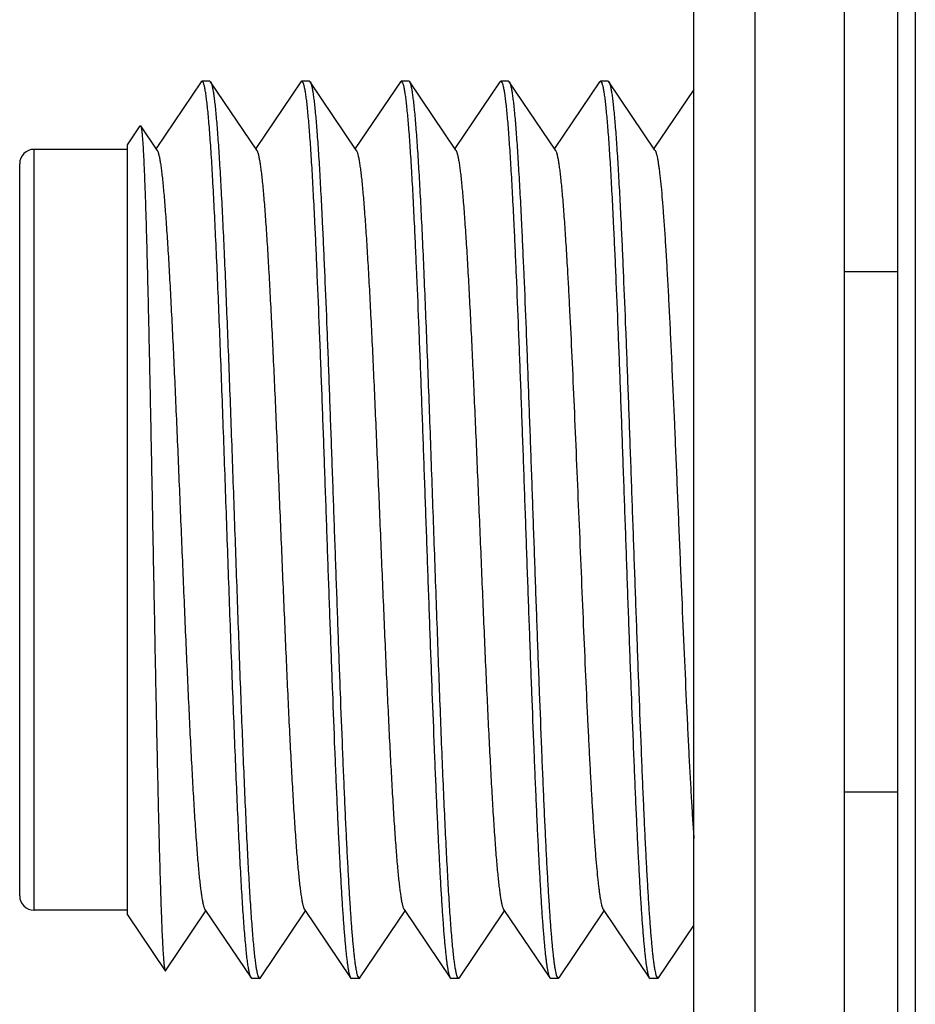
# Model space of a CAD drawing. Header units: inches. Extents: x 0.2 to 16.8, y 0.2 to 10.8.
# Tile 29 of 36: x 7.743 to 7.993, y 6.48 to 6.754. Entities that reach past the tile are written whole.
import ezdxf

# ---------------------------------------------------------------- set-up
doc = ezdxf.new("R2010")
doc.units = ezdxf.units.IN
doc.header["$LTSCALE"] = 0.935
doc.header["$MEASUREMENT"] = 0
doc.layers.get('0').update_dxf_attribs({"linetype": 'CONTINUOUS'})

msp = doc.modelspace()

# ---------------------------------------------------------------- linework, layer by layer
at = {"color": 7, "linetype": 'CONTINUOUS'}
for p, q in [((7.94792, 8.20485), (7.94792, 3.13785)), ((7.93092, 3.14785), (7.93092, 8.19485)), ((7.98764, 7.67285), (7.98764, 3.67485)), ((7.97292, 3.67385), (7.97292, 7.66885)), ((7.7937, 6.73668), (7.78113, 6.71806)), ((7.79393, 6.73685), (7.7937, 6.73668)), ((7.79607, 6.73685), (7.79393, 6.73685)), ((7.79607, 6.73685), (7.79631, 6.73668)), ((7.80914, 6.71765), (7.79631, 6.73668)), ((7.82143, 6.73668), (7.80887, 6.71806)), ((7.82143, 6.73668), (7.82166, 6.73685)), ((7.82381, 6.73685), (7.82166, 6.73685)), ((7.82166, 6.73685), (7.82205, 6.73638)), ((7.82381, 6.73685), (7.82404, 6.73668)), ((7.83688, 6.71765), (7.82404, 6.73668)), ((7.82404, 6.73668), (7.82419, 6.73638)), ((7.84917, 6.73668), (7.8366, 6.71806)), ((7.84917, 6.73668), (7.8494, 6.73685)), ((7.85154, 6.73685), (7.8494, 6.73685)), ((7.8494, 6.73685), (7.84978, 6.73638)), ((7.85177, 6.73668), (7.85154, 6.73685)), ((7.86461, 6.71765), (7.85177, 6.73668)), ((7.85193, 6.73638), (7.85177, 6.73668)), ((7.8769, 6.73668), (7.86434, 6.71806)), ((7.8769, 6.73668), (7.87713, 6.73685)), ((7.87928, 6.73685), (7.87713, 6.73685)), ((7.87713, 6.73685), (7.87752, 6.73638)), ((7.87928, 6.73685), (7.87951, 6.73668)), ((7.89235, 6.71765), (7.87951, 6.73668)), ((7.87951, 6.73668), (7.87966, 6.73638)), ((7.90464, 6.73668), (7.89207, 6.71806)), ((7.90464, 6.73668), (7.90487, 6.73685)), ((7.90701, 6.73685), (7.90487, 6.73685)), ((7.90487, 6.73685), (7.90525, 6.73638)), ((7.90701, 6.73685), (7.90724, 6.73668)), ((7.92008, 6.71765), (7.90724, 6.73668)), ((7.90724, 6.73668), (7.9074, 6.73638)), ((7.93092, 6.73453), (7.91981, 6.71806)), ((7.77313, 6.71914), (7.7767, 6.72444)), ((7.7767, 6.72444), (7.77683, 6.72444)), ((7.78141, 6.71765), (7.77683, 6.72444)), ((7.77683, 6.72444), (7.77696, 6.72404)), ((7.77313, 6.50457), (7.77313, 6.71914)), ((7.77313, 6.71785), (7.74713, 6.71785)), ((7.74313, 6.50985), (7.74313, 6.71385)), ((7.97292, 6.68385), (7.98764, 6.68385)), ((7.97292, 6.53885), (7.98764, 6.53885)), ((7.77313, 6.50585), (7.74713, 6.50585)), ((7.78376, 6.48899), (7.795, 6.50565)), ((7.79473, 6.50606), (7.80757, 6.48703)), ((7.81017, 6.48703), (7.82274, 6.50565)), ((7.82246, 6.50606), (7.8353, 6.48703)), ((7.83791, 6.48703), (7.85047, 6.50565)), ((7.8502, 6.50606), (7.86303, 6.48703)), ((7.86564, 6.48703), (7.87821, 6.50565)), ((7.87793, 6.50606), (7.89077, 6.48703)), ((7.89338, 6.48703), (7.90594, 6.50565)), ((7.90567, 6.50606), (7.9185, 6.48703)), ((7.77313, 6.50457), (7.78364, 6.48899)), ((7.92111, 6.48703), (7.93092, 6.50157)), ((7.78364, 6.48899), (7.78376, 6.48899)), ((7.8078, 6.48685), (7.80757, 6.48703)), ((7.80994, 6.48685), (7.8078, 6.48685)), ((7.80955, 6.48734), (7.80994, 6.48685)), ((7.80994, 6.48685), (7.81017, 6.48703)), ((7.83515, 6.48733), (7.8353, 6.48703)), ((7.8353, 6.48703), (7.83553, 6.48685)), ((7.83768, 6.48685), (7.83553, 6.48685)), ((7.83729, 6.48733), (7.83768, 6.48685)), ((7.83768, 6.48685), (7.83784, 6.48694)), ((7.83791, 6.48703), (7.83784, 6.48694)), ((7.86288, 6.48733), (7.86303, 6.48703)), ((7.86303, 6.48703), (7.86327, 6.48685)), ((7.86541, 6.48685), (7.86327, 6.48685)), ((7.86564, 6.48703), (7.86541, 6.48685)), ((7.89062, 6.48733), (7.89077, 6.48703)), ((7.89077, 6.48703), (7.891, 6.48685)), ((7.89314, 6.48685), (7.891, 6.48685)), ((7.89276, 6.48733), (7.89314, 6.48685)), ((7.89338, 6.48703), (7.89314, 6.48685)), ((7.91835, 6.48733), (7.9185, 6.48703)), ((7.9185, 6.48703), (7.91873, 6.48685)), ((7.92088, 6.48685), (7.91873, 6.48685)), ((7.92049, 6.48733), (7.92088, 6.48685)), ((7.92111, 6.48703), (7.92088, 6.48685))]:
    msp.add_line(p, q, dxfattribs=at)
at = {"color": 9, "linetype": 'CONTINUOUS'}
for p, q in [((7.9926, 7.67285), (7.9926, 3.67485)), ((7.74713, 6.50585), (7.74713, 6.71785))]:
    msp.add_line(p, q, dxfattribs=at)
at = {"color": 7, "linetype": 'CONTINUOUS'}
for centre, start, end in [((7.74713, 6.71385), 90, 180), ((7.74713, 6.50985), 180, 270)]:
    msp.add_arc(centre, 0.004, start, end, dxfattribs=at)
for points, knots in [([(7.80757, 6.48703), (7.80755, 6.48705), (7.80751, 6.48712), (7.80746, 6.48723), (7.8074, 6.48735), (7.80733, 6.48755), (7.80724, 6.48785), (7.80713, 6.48826), (7.80703, 6.48874), (7.80692, 6.4893), (7.80681, 6.48993), (7.80667, 6.4909), (7.80648, 6.4923), (7.80627, 6.49418), (7.80606, 6.49634), (7.80585, 6.49877), (7.80564, 6.50146), (7.80543, 6.50441), (7.80521, 6.50761), (7.805, 6.51105), (7.80479, 6.51472), (7.8045, 6.52007), (7.80414, 6.52727), (7.80372, 6.53648), (7.80329, 6.5464), (7.80287, 6.55693), (7.80244, 6.56796), (7.80202, 6.57941), (7.8016, 6.59116), (7.80117, 6.6031), (7.80075, 6.61512), (7.80032, 6.62711), (7.7999, 6.63896), (7.79948, 6.65056), (7.79905, 6.66179), (7.79863, 6.67257), (7.79821, 6.68277), (7.79778, 6.69232), (7.79736, 6.70112), (7.79694, 6.70908), (7.79658, 6.71517), (7.79628, 6.71956), (7.79607, 6.72249), (7.79586, 6.72516), (7.79565, 6.72756), (7.79544, 6.7297), (7.79525, 6.73131), (7.79511, 6.73245), (7.795, 6.73321), (7.79489, 6.73389), (7.79479, 6.73451), (7.79468, 6.73505), (7.79458, 6.73552), (7.79447, 6.73592), (7.79438, 6.73621), (7.79431, 6.7364), (7.79425, 6.73652), (7.7942, 6.73662), (7.79415, 6.73671), (7.79409, 6.73677), (7.79404, 6.73682), (7.79399, 6.73685), (7.79395, 6.73685), (7.79393, 6.73685)], [0, 0, 0, 0, 0.000411, 0.000885, 0.001425, 0.002033, 0.003453, 0.00515, 0.007126, 0.009384, 0.011921, 0.014739, 0.021209, 0.028784, 0.037447, 0.047181, 0.057964, 0.069771, 0.082576, 0.096348, 0.111057, 0.126669, 0.160453, 0.197387, 0.237129, 0.279309, 0.323536, 0.369398, 0.41647, 0.464313, 0.512482, 0.56053, 0.608009, 0.654478, 0.699505, 0.742671, 0.783575, 0.821837, 0.857102, 0.889043, 0.917364, 0.930085, 0.941805, 0.952499, 0.962143, 0.970714, 0.978195, 0.981522, 0.984571, 0.98734, 0.98983, 0.992039, 0.993968, 0.995618, 0.99699, 0.997574, 0.998092, 0.998544, 0.998934, 0.999266, 0.999545, 0.999784, 1, 1, 1, 1]), ([(7.79631, 6.73668), (7.79631, 6.73668), (7.79632, 6.73666), (7.79634, 6.73664), (7.79634, 6.73662)], [0, 0, 0, 0, 0.239376, 1, 1, 1, 1]), ([(7.79634, 6.73662), (7.79636, 6.73659), (7.7964, 6.73652), (7.79647, 6.73635), (7.79656, 6.73611), (7.79666, 6.73576), (7.79676, 6.73534), (7.79687, 6.73485), (7.79697, 6.7343), (7.79707, 6.73368), (7.79722, 6.73273), (7.79739, 6.73136), (7.7976, 6.72954), (7.7978, 6.72745), (7.79801, 6.72511), (7.79821, 6.72252), (7.79842, 6.7197), (7.79862, 6.71663), (7.79891, 6.7121), (7.79926, 6.70589), (7.79966, 6.69784), (7.80007, 6.68904), (7.80048, 6.67957), (7.80089, 6.6695), (7.80131, 6.65893), (7.80172, 6.64795), (7.80213, 6.63666), (7.80254, 6.62514), (7.80309, 6.60965), (7.80363, 6.59421), (7.80418, 6.57895), (7.80459, 6.56787), (7.805, 6.55717), (7.80541, 6.54695), (7.80582, 6.5373), (7.80623, 6.5283), (7.80664, 6.52003), (7.80705, 6.51256), (7.8074, 6.50687), (7.80769, 6.50277), (7.80789, 6.50004), (7.8081, 6.49756), (7.8083, 6.49533), (7.80851, 6.49335), (7.80871, 6.49164), (7.80889, 6.49037), (7.80903, 6.48949), (7.80913, 6.48893), (7.80924, 6.48844), (7.80934, 6.48801), (7.80944, 6.48765), (7.80951, 6.48743), (7.80955, 6.48734)], [0, 0, 0, 0, 0.000444, 0.000949, 0.002149, 0.003607, 0.005327, 0.00731, 0.009557, 0.012068, 0.014842, 0.021176, 0.028548, 0.036946, 0.046351, 0.056744, 0.068103, 0.080404, 0.093621, 0.122684, 0.155042, 0.190412, 0.228487, 0.268936, 0.311405, 0.355525, 0.40091, 0.447164, 0.493884, 0.587091, 0.632765, 0.677284, 0.720262, 0.761322, 0.800108, 0.836281, 0.869526, 0.899555, 0.926106, 0.938005, 0.948951, 0.958921, 0.967895, 0.975853, 0.98278, 0.988663, 0.991211, 0.993494, 0.995514, 0.99727, 0.998765, 1, 1, 1, 1]), ([(7.82205, 6.73638), (7.82209, 6.73629), (7.82216, 6.73607), (7.82226, 6.73572), (7.82236, 6.7353), (7.82247, 6.73481), (7.82257, 6.73426), (7.82271, 6.7334), (7.82288, 6.73215), (7.82309, 6.73046), (7.82329, 6.72852), (7.82349, 6.72632), (7.8237, 6.72388), (7.8239, 6.7212), (7.82418, 6.71717), (7.82453, 6.71156), (7.82494, 6.70421), (7.8253, 6.69682), (7.82564, 6.68957), (7.82606, 6.68005), (7.82657, 6.66739), (7.82718, 6.65146), (7.82779, 6.63475), (7.8284, 6.61761), (7.829, 6.60036), (7.82961, 6.58332), (7.83022, 6.56684), (7.83073, 6.5536), (7.83115, 6.54351), (7.83145, 6.53642), (7.83176, 6.5297), (7.83207, 6.52337), (7.83237, 6.51747), (7.83268, 6.51202), (7.83298, 6.50706), (7.83329, 6.5026), (7.83355, 6.49922), (7.83376, 6.49678), (7.83391, 6.49515), (7.83406, 6.49367), (7.83422, 6.49233), (7.83437, 6.49114), (7.83452, 6.49009), (7.83467, 6.48919), (7.8348, 6.48853), (7.83491, 6.48808), (7.83499, 6.4878), (7.83506, 6.48755), (7.83512, 6.4874), (7.83515, 6.48733)], [0, 0, 0, 0, 0.001217, 0.002689, 0.004419, 0.006407, 0.008656, 0.011164, 0.016957, 0.023778, 0.031614, 0.040451, 0.05027, 0.061052, 0.072774, 0.098936, 0.128534, 0.161317, 0.187826, 0.215841, 0.275845, 0.340171, 0.407579, 0.47677, 0.546409, 0.615153, 0.681676, 0.744696, 0.774508, 0.802996, 0.830022, 0.855455, 0.879174, 0.901064, 0.92102, 0.938948, 0.954761, 0.961851, 0.968386, 0.974358, 0.97976, 0.984588, 0.988835, 0.992501, 0.995581, 0.996903, 0.998079, 0.999111, 1, 1, 1, 1]), ([(7.82419, 6.73638), (7.82423, 6.73629), (7.82431, 6.73607), (7.82441, 6.73572), (7.82451, 6.7353), (7.82461, 6.73481), (7.82471, 6.73426), (7.82485, 6.7334), (7.82503, 6.73215), (7.82523, 6.73046), (7.82543, 6.72852), (7.82564, 6.72632), (7.82584, 6.72388), (7.82604, 6.7212), (7.82633, 6.71717), (7.82667, 6.71156), (7.82708, 6.70421), (7.82745, 6.69682), (7.82778, 6.68957), (7.8282, 6.68005), (7.82872, 6.66739), (7.82932, 6.65146), (7.82993, 6.63475), (7.83054, 6.61761), (7.83115, 6.60036), (7.83176, 6.58332), (7.83236, 6.56684), (7.83288, 6.5536), (7.83329, 6.54351), (7.8336, 6.53642), (7.8339, 6.5297), (7.83421, 6.52337), (7.83452, 6.51747), (7.83482, 6.51202), (7.83513, 6.50706), (7.83543, 6.5026), (7.83569, 6.49922), (7.8359, 6.49678), (7.83606, 6.49515), (7.83621, 6.49367), (7.83636, 6.49233), (7.83651, 6.49114), (7.83667, 6.49009), (7.83682, 6.48919), (7.83695, 6.48853), (7.83706, 6.48808), (7.83713, 6.4878), (7.83721, 6.48755), (7.83726, 6.4874), (7.83729, 6.48733)], [0, 0, 0, 0, 0.001217, 0.002689, 0.004419, 0.006407, 0.008656, 0.011164, 0.016957, 0.023778, 0.031614, 0.040451, 0.05027, 0.061052, 0.072774, 0.098936, 0.128534, 0.161317, 0.187826, 0.215841, 0.275845, 0.340171, 0.407579, 0.47677, 0.546409, 0.615153, 0.681676, 0.744696, 0.774508, 0.802996, 0.830022, 0.855455, 0.879174, 0.901064, 0.92102, 0.938948, 0.954761, 0.961851, 0.968386, 0.974358, 0.97976, 0.984588, 0.988835, 0.992501, 0.995581, 0.996903, 0.998079, 0.999111, 1, 1, 1, 1]), ([(7.84978, 6.73638), (7.84982, 6.73629), (7.8499, 6.73607), (7.85, 6.73572), (7.8501, 6.7353), (7.8502, 6.73481), (7.8503, 6.73426), (7.85044, 6.7334), (7.85062, 6.73215), (7.85082, 6.73046), (7.85102, 6.72852), (7.85123, 6.72632), (7.85143, 6.72388), (7.85163, 6.7212), (7.85192, 6.71717), (7.85226, 6.71156), (7.85267, 6.70421), (7.85304, 6.69682), (7.85337, 6.68957), (7.85379, 6.68005), (7.85431, 6.66739), (7.85491, 6.65146), (7.85552, 6.63475), (7.85613, 6.61761), (7.85674, 6.60036), (7.85735, 6.58332), (7.85795, 6.56684), (7.85847, 6.5536), (7.85888, 6.54351), (7.85919, 6.53642), (7.8595, 6.5297), (7.8598, 6.52337), (7.86011, 6.51747), (7.86041, 6.51202), (7.86072, 6.50706), (7.86102, 6.5026), (7.86128, 6.49922), (7.86149, 6.49678), (7.86165, 6.49515), (7.8618, 6.49367), (7.86195, 6.49233), (7.8621, 6.49114), (7.86226, 6.49009), (7.86241, 6.48919), (7.86254, 6.48853), (7.86265, 6.48808), (7.86272, 6.4878), (7.8628, 6.48755), (7.86285, 6.4874), (7.86288, 6.48733)], [0, 0, 0, 0, 0.001217, 0.002689, 0.004419, 0.006407, 0.008656, 0.011164, 0.016957, 0.023778, 0.031614, 0.040451, 0.05027, 0.061052, 0.072774, 0.098936, 0.128534, 0.161317, 0.187826, 0.215841, 0.275845, 0.340171, 0.407579, 0.47677, 0.546409, 0.615153, 0.681676, 0.744696, 0.774508, 0.802996, 0.830022, 0.855455, 0.879174, 0.901064, 0.92102, 0.938948, 0.954761, 0.961851, 0.968386, 0.974358, 0.97976, 0.984588, 0.988835, 0.992501, 0.995581, 0.996903, 0.998079, 0.999111, 1, 1, 1, 1]), ([(7.86541, 6.48685), (7.86539, 6.48685), (7.86535, 6.48686), (7.8653, 6.48689), (7.86525, 6.48694), (7.8652, 6.487), (7.86514, 6.48708), (7.86509, 6.48718), (7.86504, 6.48729), (7.86496, 6.48748), (7.86487, 6.48776), (7.86477, 6.48816), (7.86467, 6.48862), (7.86456, 6.48915), (7.86446, 6.48975), (7.86435, 6.49042), (7.86425, 6.49116), (7.8641, 6.49228), (7.86392, 6.49385), (7.86371, 6.49594), (7.8635, 6.49829), (7.86329, 6.5009), (7.86308, 6.50377), (7.86279, 6.50807), (7.86244, 6.51403), (7.86202, 6.52183), (7.8616, 6.53046), (7.86118, 6.53982), (7.86076, 6.54984), (7.86035, 6.56042), (7.85993, 6.57147), (7.85951, 6.58289), (7.85909, 6.59458), (7.85867, 6.60642), (7.85825, 6.61831), (7.85783, 6.63014), (7.85741, 6.64181), (7.85699, 6.6532), (7.85657, 6.66421), (7.85615, 6.67475), (7.85573, 6.68472), (7.85532, 6.69402), (7.8549, 6.70258), (7.85448, 6.71031), (7.85412, 6.7162), (7.85383, 6.72045), (7.85362, 6.72327), (7.85341, 6.72584), (7.8532, 6.72814), (7.853, 6.73019), (7.85279, 6.73196), (7.85261, 6.73327), (7.85246, 6.73417), (7.85236, 6.73475), (7.85225, 6.73526), (7.85215, 6.7357), (7.85204, 6.73606), (7.85197, 6.73628), (7.85193, 6.73638)], [0, 0, 0, 0, 0.000213, 0.000449, 0.000725, 0.001051, 0.001434, 0.001878, 0.002385, 0.002958, 0.004304, 0.00592, 0.007809, 0.009973, 0.012411, 0.015123, 0.018109, 0.021367, 0.028694, 0.037089, 0.046536, 0.057013, 0.068498, 0.080965, 0.108732, 0.140063, 0.174676, 0.212256, 0.252463, 0.294932, 0.339277, 0.385094, 0.431968, 0.479471, 0.527174, 0.57464, 0.62144, 0.667147, 0.711346, 0.753636, 0.793632, 0.830971, 0.865314, 0.896351, 0.923799, 0.9361, 0.947414, 0.957716, 0.966984, 0.975197, 0.982339, 0.988396, 0.991015, 0.993359, 0.995428, 0.997224, 0.998746, 1, 1, 1, 1]), ([(7.87752, 6.73638), (7.87756, 6.73629), (7.87763, 6.73607), (7.87773, 6.73572), (7.87783, 6.7353), (7.87793, 6.73481), (7.87804, 6.73426), (7.87818, 6.7334), (7.87835, 6.73215), (7.87856, 6.73046), (7.87876, 6.72852), (7.87896, 6.72632), (7.87917, 6.72388), (7.87937, 6.7212), (7.87965, 6.71717), (7.88, 6.71156), (7.8804, 6.70421), (7.88077, 6.69682), (7.88111, 6.68957), (7.88153, 6.68005), (7.88204, 6.66739), (7.88265, 6.65146), (7.88326, 6.63475), (7.88386, 6.61761), (7.88447, 6.60036), (7.88508, 6.58332), (7.88569, 6.56684), (7.8862, 6.5536), (7.88662, 6.54351), (7.88692, 6.53642), (7.88723, 6.5297), (7.88754, 6.52337), (7.88784, 6.51747), (7.88815, 6.51202), (7.88845, 6.50706), (7.88875, 6.5026), (7.88902, 6.49922), (7.88923, 6.49678), (7.88938, 6.49515), (7.88953, 6.49367), (7.88969, 6.49233), (7.88984, 6.49114), (7.88999, 6.49009), (7.89014, 6.48919), (7.89027, 6.48853), (7.89038, 6.48808), (7.89046, 6.4878), (7.89053, 6.48755), (7.89059, 6.4874), (7.89062, 6.48733)], [0, 0, 0, 0, 0.001217, 0.002689, 0.004419, 0.006407, 0.008656, 0.011164, 0.016957, 0.023778, 0.031614, 0.040451, 0.05027, 0.061052, 0.072774, 0.098936, 0.128534, 0.161317, 0.187826, 0.215841, 0.275845, 0.340171, 0.407579, 0.47677, 0.546409, 0.615153, 0.681676, 0.744696, 0.774508, 0.802996, 0.830022, 0.855455, 0.879174, 0.901064, 0.92102, 0.938948, 0.954761, 0.961851, 0.968386, 0.974358, 0.97976, 0.984588, 0.988835, 0.992501, 0.995581, 0.996903, 0.998079, 0.999111, 1, 1, 1, 1]), ([(7.87966, 6.73638), (7.8797, 6.73629), (7.87977, 6.73607), (7.87988, 6.73572), (7.87998, 6.7353), (7.88008, 6.73481), (7.88018, 6.73426), (7.88032, 6.7334), (7.8805, 6.73215), (7.8807, 6.73046), (7.8809, 6.72852), (7.88111, 6.72632), (7.88131, 6.72388), (7.88151, 6.7212), (7.88179, 6.71717), (7.88214, 6.71156), (7.88255, 6.70421), (7.88292, 6.69682), (7.88325, 6.68957), (7.88367, 6.68005), (7.88419, 6.66739), (7.88479, 6.65146), (7.8854, 6.63475), (7.88601, 6.61761), (7.88662, 6.60036), (7.88722, 6.58332), (7.88783, 6.56684), (7.88835, 6.5536), (7.88876, 6.54351), (7.88907, 6.53642), (7.88937, 6.5297), (7.88968, 6.52337), (7.88998, 6.51747), (7.89029, 6.51202), (7.89059, 6.50706), (7.8909, 6.5026), (7.89116, 6.49922), (7.89137, 6.49678), (7.89152, 6.49515), (7.89168, 6.49367), (7.89183, 6.49233), (7.89198, 6.49114), (7.89213, 6.49009), (7.89229, 6.48919), (7.89242, 6.48853), (7.89252, 6.48808), (7.8926, 6.4878), (7.89268, 6.48755), (7.89273, 6.4874), (7.89276, 6.48733)], [0, 0, 0, 0, 0.001217, 0.002689, 0.004419, 0.006407, 0.008656, 0.011164, 0.016957, 0.023778, 0.031614, 0.040451, 0.05027, 0.061052, 0.072774, 0.098936, 0.128534, 0.161317, 0.187826, 0.215841, 0.275845, 0.340171, 0.407579, 0.47677, 0.546409, 0.615153, 0.681676, 0.744696, 0.774508, 0.802996, 0.830022, 0.855455, 0.879174, 0.901064, 0.92102, 0.938948, 0.954761, 0.961851, 0.968386, 0.974358, 0.97976, 0.984588, 0.988835, 0.992501, 0.995581, 0.996903, 0.998079, 0.999111, 1, 1, 1, 1]), ([(7.90525, 6.73638), (7.90529, 6.73629), (7.90536, 6.73607), (7.90547, 6.73572), (7.90557, 6.7353), (7.90567, 6.73481), (7.90577, 6.73426), (7.90591, 6.7334), (7.90609, 6.73215), (7.90629, 6.73046), (7.90649, 6.72852), (7.9067, 6.72632), (7.9069, 6.72388), (7.9071, 6.7212), (7.90739, 6.71717), (7.90773, 6.71156), (7.90814, 6.70421), (7.90851, 6.69682), (7.90884, 6.68957), (7.90926, 6.68005), (7.90978, 6.66739), (7.91038, 6.65146), (7.91099, 6.63475), (7.9116, 6.61761), (7.91221, 6.60036), (7.91281, 6.58332), (7.91342, 6.56684), (7.91394, 6.5536), (7.91435, 6.54351), (7.91466, 6.53642), (7.91496, 6.5297), (7.91527, 6.52337), (7.91557, 6.51747), (7.91588, 6.51202), (7.91618, 6.50706), (7.91649, 6.5026), (7.91675, 6.49922), (7.91696, 6.49678), (7.91712, 6.49515), (7.91727, 6.49367), (7.91742, 6.49233), (7.91757, 6.49114), (7.91772, 6.49009), (7.91788, 6.48919), (7.91801, 6.48853), (7.91812, 6.48808), (7.91819, 6.4878), (7.91827, 6.48755), (7.91832, 6.4874), (7.91835, 6.48733)], [0, 0, 0, 0, 0.001217, 0.002689, 0.004419, 0.006407, 0.008656, 0.011164, 0.016957, 0.023778, 0.031614, 0.040451, 0.05027, 0.061052, 0.072774, 0.098936, 0.128534, 0.161317, 0.187826, 0.215841, 0.275845, 0.340171, 0.407579, 0.47677, 0.546409, 0.615153, 0.681676, 0.744696, 0.774508, 0.802996, 0.830022, 0.855455, 0.879174, 0.901064, 0.92102, 0.938948, 0.954761, 0.961851, 0.968386, 0.974358, 0.97976, 0.984588, 0.988835, 0.992501, 0.995581, 0.996903, 0.998079, 0.999111, 1, 1, 1, 1]), ([(7.9074, 6.73638), (7.90743, 6.73629), (7.90751, 6.73607), (7.90761, 6.73572), (7.90771, 6.7353), (7.90781, 6.73481), (7.90791, 6.73426), (7.90806, 6.7334), (7.90823, 6.73215), (7.90843, 6.73046), (7.90864, 6.72852), (7.90884, 6.72632), (7.90904, 6.72388), (7.90925, 6.7212), (7.90953, 6.71717), (7.90988, 6.71156), (7.91028, 6.70421), (7.91065, 6.69682), (7.91099, 6.68957), (7.9114, 6.68005), (7.91192, 6.66739), (7.91253, 6.65146), (7.91313, 6.63475), (7.91374, 6.61761), (7.91435, 6.60036), (7.91496, 6.58332), (7.91557, 6.56684), (7.91608, 6.5536), (7.9165, 6.54351), (7.9168, 6.53642), (7.91711, 6.5297), (7.91741, 6.52337), (7.91772, 6.51747), (7.91802, 6.51202), (7.91833, 6.50706), (7.91863, 6.5026), (7.91889, 6.49922), (7.91911, 6.49678), (7.91926, 6.49515), (7.91941, 6.49367), (7.91956, 6.49233), (7.91972, 6.49114), (7.91987, 6.49009), (7.92002, 6.48919), (7.92015, 6.48853), (7.92026, 6.48808), (7.92034, 6.4878), (7.92041, 6.48755), (7.92047, 6.4874), (7.92049, 6.48733)], [0, 0, 0, 0, 0.001217, 0.002689, 0.004419, 0.006407, 0.008656, 0.011164, 0.016957, 0.023778, 0.031614, 0.040451, 0.05027, 0.061052, 0.072774, 0.098936, 0.128534, 0.161317, 0.187826, 0.215841, 0.275845, 0.340171, 0.407579, 0.47677, 0.546409, 0.615153, 0.681676, 0.744696, 0.774508, 0.802996, 0.830022, 0.855455, 0.879174, 0.901064, 0.92102, 0.938948, 0.954761, 0.961851, 0.968386, 0.974358, 0.97976, 0.984588, 0.988835, 0.992501, 0.995581, 0.996903, 0.998079, 0.999111, 1, 1, 1, 1]), ([(7.77696, 6.72404), (7.77698, 6.72394), (7.77702, 6.72373), (7.77708, 6.72338), (7.77713, 6.72296), (7.77718, 6.72248), (7.77724, 6.72193), (7.77731, 6.72105), (7.77741, 6.7198), (7.77751, 6.7181), (7.77762, 6.71614), (7.77773, 6.71393), (7.77783, 6.71147), (7.77794, 6.70877), (7.77809, 6.70472), (7.77827, 6.69909), (7.77848, 6.69173), (7.7787, 6.6836), (7.77891, 6.67478), (7.77912, 6.66535), (7.77933, 6.6554), (7.77954, 6.64502), (7.77975, 6.63431), (7.77996, 6.62337), (7.78016, 6.6123), (7.78037, 6.60119), (7.78058, 6.59015), (7.78079, 6.57927), (7.78099, 6.56865), (7.7812, 6.55838), (7.7814, 6.54856), (7.78161, 6.53926), (7.78181, 6.53056), (7.78201, 6.52254), (7.78219, 6.51632), (7.78233, 6.51172), (7.78243, 6.50859), (7.78253, 6.50567), (7.78263, 6.50297), (7.78273, 6.50049), (7.78283, 6.49825), (7.78293, 6.49625), (7.78303, 6.49448), (7.78312, 6.49316), (7.78319, 6.49222), (7.78324, 6.49162), (7.78329, 6.49107), (7.78334, 6.49059), (7.78339, 6.49017), (7.78344, 6.48981), (7.78349, 6.48951), (7.78353, 6.48931), (7.78356, 6.48917), (7.78359, 6.4891), (7.78361, 6.48903), (7.78363, 6.489), (7.78364, 6.48899)], [0, 0, 0, 0, 0.001221, 0.002727, 0.00452, 0.006599, 0.008962, 0.011609, 0.017747, 0.024998, 0.033343, 0.042761, 0.05323, 0.064722, 0.077209, 0.105043, 0.13646, 0.171156, 0.208799, 0.249033, 0.291479, 0.335743, 0.381417, 0.428081, 0.475314, 0.522688, 0.569782, 0.616176, 0.661464, 0.70525, 0.747155, 0.78682, 0.823906, 0.858101, 0.88912, 0.903357, 0.916707, 0.929141, 0.940635, 0.951167, 0.960715, 0.96926, 0.976787, 0.983282, 0.986138, 0.988732, 0.991063, 0.993129, 0.994932, 0.996469, 0.997742, 0.998752, 0.999159, 0.999501, 0.999781, 1, 1, 1, 1]), ([(7.78141, 6.71765), (7.78145, 6.71759), (7.78152, 6.71745), (7.78163, 6.71721), (7.78173, 6.71691), (7.78183, 6.71655), (7.78193, 6.71613), (7.78204, 6.71566), (7.78214, 6.71512), (7.78229, 6.7143), (7.78246, 6.71312), (7.78267, 6.71155), (7.78288, 6.70975), (7.78308, 6.70773), (7.78329, 6.7055), (7.7835, 6.70307), (7.7837, 6.70043), (7.78399, 6.69652), (7.78434, 6.69117), (7.78476, 6.68424), (7.78517, 6.67667), (7.78558, 6.66852), (7.786, 6.65987), (7.78641, 6.65079), (7.78682, 6.64136), (7.78724, 6.63167), (7.78765, 6.62181), (7.78807, 6.61185), (7.78848, 6.6019), (7.7889, 6.59204), (7.78931, 6.58235), (7.78973, 6.57292), (7.79014, 6.56384), (7.79055, 6.55519), (7.79097, 6.54704), (7.79138, 6.53947), (7.79179, 6.53253), (7.79215, 6.52719), (7.79243, 6.52328), (7.79264, 6.52064), (7.79285, 6.51821), (7.79305, 6.51598), (7.79326, 6.51396), (7.79347, 6.51216), (7.79367, 6.51059), (7.79385, 6.50941), (7.794, 6.50859), (7.7941, 6.50805), (7.7942, 6.50758), (7.79431, 6.50716), (7.79441, 6.5068), (7.79451, 6.5065), (7.79461, 6.50625), (7.79469, 6.50612), (7.79473, 6.50606)], [0, 0, 0, 0, 0.000995, 0.002238, 0.003738, 0.005501, 0.007529, 0.009822, 0.012382, 0.015209, 0.021656, 0.029154, 0.037689, 0.047245, 0.057801, 0.069335, 0.081822, 0.095235, 0.12472, 0.15753, 0.193376, 0.231941, 0.272883, 0.31584, 0.360431, 0.40626, 0.452921, 0.5, 0.547079, 0.59374, 0.639569, 0.68416, 0.727117, 0.768059, 0.806624, 0.84247, 0.87528, 0.904765, 0.918178, 0.930665, 0.942199, 0.952755, 0.962311, 0.970846, 0.978345, 0.984791, 0.987618, 0.990178, 0.992471, 0.994499, 0.996262, 0.997763, 0.999005, 1, 1, 1, 1]), ([(7.80914, 6.71765), (7.80918, 6.71759), (7.80926, 6.71745), (7.80936, 6.71721), (7.80946, 6.71691), (7.80957, 6.71655), (7.80967, 6.71613), (7.80977, 6.71566), (7.80988, 6.71512), (7.81002, 6.7143), (7.8102, 6.71312), (7.8104, 6.71155), (7.81061, 6.70975), (7.81082, 6.70773), (7.81102, 6.7055), (7.81123, 6.70307), (7.81144, 6.70043), (7.81172, 6.69652), (7.81208, 6.69117), (7.81249, 6.68424), (7.8129, 6.67667), (7.81332, 6.66852), (7.81373, 6.65987), (7.81415, 6.65079), (7.81456, 6.64136), (7.81497, 6.63167), (7.81539, 6.62181), (7.8158, 6.61185), (7.81622, 6.6019), (7.81663, 6.59204), (7.81705, 6.58235), (7.81746, 6.57292), (7.81787, 6.56384), (7.81829, 6.55519), (7.8187, 6.54704), (7.81911, 6.53947), (7.81953, 6.53253), (7.81988, 6.52719), (7.82017, 6.52328), (7.82037, 6.52064), (7.82058, 6.51821), (7.82079, 6.51598), (7.82099, 6.51396), (7.8212, 6.51216), (7.82141, 6.51059), (7.82159, 6.50941), (7.82173, 6.50859), (7.82183, 6.50805), (7.82194, 6.50758), (7.82204, 6.50716), (7.82214, 6.5068), (7.82225, 6.5065), (7.82235, 6.50625), (7.82242, 6.50612), (7.82246, 6.50606)], [0, 0, 0, 0, 0.000995, 0.002238, 0.003738, 0.005501, 0.007528, 0.009822, 0.012383, 0.015209, 0.021656, 0.029154, 0.037689, 0.047245, 0.057801, 0.069335, 0.081822, 0.095235, 0.12472, 0.15753, 0.193376, 0.231941, 0.272883, 0.31584, 0.360431, 0.40626, 0.452921, 0.5, 0.547079, 0.59374, 0.639569, 0.68416, 0.727117, 0.768059, 0.806624, 0.84247, 0.87528, 0.904765, 0.918178, 0.930665, 0.942199, 0.952755, 0.962311, 0.970846, 0.978344, 0.984791, 0.987618, 0.990178, 0.992472, 0.994499, 0.996262, 0.997763, 0.999005, 1, 1, 1, 1]), ([(7.83688, 6.71765), (7.83692, 6.71759), (7.83699, 6.71745), (7.83709, 6.71721), (7.8372, 6.71691), (7.8373, 6.71655), (7.8374, 6.71613), (7.83751, 6.71566), (7.83761, 6.71512), (7.83775, 6.7143), (7.83793, 6.71312), (7.83814, 6.71155), (7.83834, 6.70975), (7.83855, 6.70773), (7.83876, 6.7055), (7.83897, 6.70307), (7.83917, 6.70043), (7.83946, 6.69652), (7.83981, 6.69117), (7.84022, 6.68424), (7.84064, 6.67667), (7.84105, 6.66852), (7.84147, 6.65987), (7.84188, 6.65079), (7.84229, 6.64136), (7.84271, 6.63167), (7.84312, 6.62181), (7.84354, 6.61185), (7.84395, 6.6019), (7.84437, 6.59204), (7.84478, 6.58235), (7.84519, 6.57292), (7.84561, 6.56384), (7.84602, 6.55519), (7.84644, 6.54704), (7.84685, 6.53947), (7.84726, 6.53253), (7.84762, 6.52719), (7.8479, 6.52328), (7.84811, 6.52064), (7.84832, 6.51821), (7.84852, 6.51598), (7.84873, 6.51396), (7.84894, 6.51216), (7.84914, 6.51059), (7.84932, 6.50941), (7.84946, 6.50859), (7.84957, 6.50805), (7.84967, 6.50758), (7.84977, 6.50716), (7.84988, 6.5068), (7.84998, 6.5065), (7.85008, 6.50625), (7.85016, 6.50612), (7.8502, 6.50606)], [0, 0, 0, 0, 0.000995, 0.002237, 0.003738, 0.005501, 0.007528, 0.009822, 0.012382, 0.015209, 0.021655, 0.029154, 0.037689, 0.047245, 0.057801, 0.069335, 0.081822, 0.095235, 0.12472, 0.15753, 0.193376, 0.231941, 0.272883, 0.31584, 0.360431, 0.40626, 0.452921, 0.5, 0.547079, 0.59374, 0.639569, 0.68416, 0.727117, 0.768059, 0.806624, 0.84247, 0.87528, 0.904765, 0.918178, 0.930665, 0.942199, 0.952755, 0.962311, 0.970846, 0.978344, 0.984791, 0.987618, 0.990178, 0.992471, 0.994499, 0.996262, 0.997762, 0.999005, 1, 1, 1, 1]), ([(7.86461, 6.71765), (7.86465, 6.71759), (7.86473, 6.71745), (7.86483, 6.71721), (7.86493, 6.71691), (7.86503, 6.71655), (7.86514, 6.71613), (7.86524, 6.71566), (7.86534, 6.71512), (7.86549, 6.7143), (7.86567, 6.71312), (7.86587, 6.71155), (7.86608, 6.70975), (7.86629, 6.70773), (7.86649, 6.7055), (7.8667, 6.70307), (7.86691, 6.70043), (7.86719, 6.69652), (7.86755, 6.69117), (7.86796, 6.68424), (7.86837, 6.67667), (7.86879, 6.66852), (7.8692, 6.65987), (7.86961, 6.65079), (7.87003, 6.64136), (7.87044, 6.63167), (7.87086, 6.62181), (7.87127, 6.61185), (7.87169, 6.6019), (7.8721, 6.59204), (7.87251, 6.58235), (7.87293, 6.57292), (7.87334, 6.56384), (7.87376, 6.55519), (7.87417, 6.54704), (7.87458, 6.53947), (7.875, 6.53253), (7.87535, 6.52719), (7.87564, 6.52328), (7.87584, 6.52064), (7.87605, 6.51821), (7.87626, 6.51598), (7.87646, 6.51396), (7.87667, 6.51216), (7.87688, 6.51059), (7.87705, 6.50941), (7.8772, 6.50859), (7.8773, 6.50805), (7.87741, 6.50758), (7.87751, 6.50716), (7.87761, 6.5068), (7.87771, 6.5065), (7.87782, 6.50625), (7.87789, 6.50612), (7.87793, 6.50606)], [0, 0, 0, 0, 0.000995, 0.002238, 0.003738, 0.005501, 0.007529, 0.009822, 0.012382, 0.015209, 0.021656, 0.029154, 0.037689, 0.047245, 0.057801, 0.069335, 0.081822, 0.095235, 0.12472, 0.15753, 0.193376, 0.231941, 0.272883, 0.31584, 0.360431, 0.40626, 0.452921, 0.5, 0.547079, 0.59374, 0.639569, 0.68416, 0.727117, 0.768059, 0.806624, 0.84247, 0.87528, 0.904765, 0.918178, 0.930665, 0.942199, 0.952755, 0.962311, 0.970846, 0.978345, 0.984791, 0.987618, 0.990178, 0.992472, 0.994499, 0.996262, 0.997763, 0.999005, 1, 1, 1, 1]), ([(7.89235, 6.71765), (7.89238, 6.71759), (7.89246, 6.71745), (7.89256, 6.71721), (7.89267, 6.71691), (7.89277, 6.71655), (7.89287, 6.71613), (7.89298, 6.71566), (7.89308, 6.71512), (7.89322, 6.7143), (7.8934, 6.71312), (7.89361, 6.71155), (7.89381, 6.70975), (7.89402, 6.70773), (7.89423, 6.7055), (7.89443, 6.70307), (7.89464, 6.70043), (7.89485, 6.69759), (7.89506, 6.69456), (7.89526, 6.69135), (7.89547, 6.68796), (7.89572, 6.68377), (7.896, 6.67871), (7.89642, 6.67056), (7.89695, 6.65969), (7.89756, 6.64599), (7.89818, 6.6316), (7.8988, 6.61682), (7.89942, 6.60194), (7.90004, 6.58726), (7.90065, 6.57307), (7.90118, 6.56168), (7.9016, 6.55303), (7.90191, 6.54696), (7.90222, 6.54121), (7.90253, 6.53582), (7.90284, 6.53081), (7.90315, 6.5262), (7.90346, 6.52202), (7.90377, 6.51829), (7.90404, 6.51547), (7.90426, 6.51346), (7.90441, 6.51213), (7.90457, 6.51093), (7.90472, 6.50985), (7.90488, 6.5089), (7.90503, 6.50808), (7.90516, 6.50747), (7.90527, 6.50706), (7.90535, 6.50679), (7.90543, 6.50656), (7.90551, 6.50636), (7.90558, 6.5062), (7.90564, 6.5061), (7.90567, 6.50606)], [0, 0, 0, 0, 0.000995, 0.002237, 0.003738, 0.005501, 0.007528, 0.009822, 0.012382, 0.015209, 0.021655, 0.029154, 0.037689, 0.047245, 0.057801, 0.069335, 0.081822, 0.095235, 0.109545, 0.12472, 0.140726, 0.15753, 0.184146, 0.212339, 0.272883, 0.337956, 0.40626, 0.476434, 0.547078, 0.616784, 0.68416, 0.747863, 0.777937, 0.806624, 0.833781, 0.859273, 0.882973, 0.904764, 0.924539, 0.942199, 0.957659, 0.964541, 0.970846, 0.976567, 0.9817, 0.986237, 0.990177, 0.993518, 0.994964, 0.996261, 0.997411, 0.998415, 0.999276, 1, 1, 1, 1]), ([(7.92008, 6.71765), (7.92011, 6.71761), (7.92017, 6.7175), (7.92026, 6.71731), (7.92034, 6.71709), (7.92042, 6.71683), (7.92051, 6.71653), (7.92063, 6.71605), (7.92077, 6.71536), (7.92094, 6.71442), (7.92111, 6.71332), (7.92127, 6.71208), (7.92144, 6.71068), (7.92161, 6.70915), (7.92185, 6.70681), (7.92213, 6.70355), (7.92247, 6.69924), (7.92281, 6.69441), (7.92314, 6.68909), (7.92348, 6.68332), (7.92382, 6.67713), (7.92415, 6.67056), (7.92449, 6.66364), (7.92495, 6.65384), (7.92551, 6.64105), (7.92618, 6.62527), (7.92685, 6.60916), (7.92752, 6.59312), (7.92819, 6.57752), (7.92876, 6.56497), (7.92922, 6.55542), (7.92955, 6.54872), (7.92989, 6.5424), (7.93023, 6.53649), (7.93056, 6.53102), (7.9308, 6.52752), (7.93092, 6.52586)], [0, 0, 0, 0, 0.000873, 0.001926, 0.003166, 0.004595, 0.006217, 0.008032, 0.012246, 0.017238, 0.023005, 0.029542, 0.03684, 0.04489, 0.053681, 0.073437, 0.095996, 0.121228, 0.148987, 0.179111, 0.211424, 0.245737, 0.281848, 0.319546, 0.39881, 0.481668, 0.566179, 0.650357, 0.73223, 0.809875, 0.846538, 0.881472, 0.914472, 0.945345, 0.97391, 1, 1, 1, 1])]:
    msp.add_open_spline(points, degree=3, knots=knots, dxfattribs=at)

doc.saveas('drawing.dxf')
